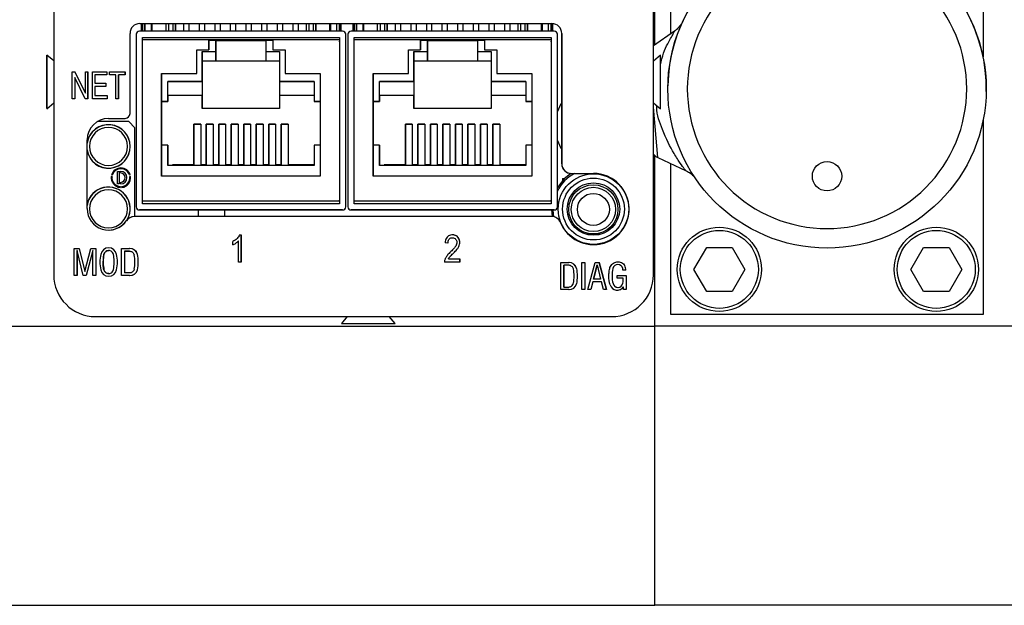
# Model space of a CAD drawing. Header units: inches. Extents: x 7.8 to 27.2, y 2.2 to 17.8.
# Tile 4 of 11: x 15.8 to 17.4, y 15.5 to 16.4. Entities that reach past the tile are written whole.
import ezdxf

# ---------------------------------------------------------------- set-up
doc = ezdxf.new("R2010")
doc.units = ezdxf.units.IN
doc.header["$MEASUREMENT"] = 0

msp = doc.modelspace()

# ---------------------------------------------------------------- linework, layer by layer
at = {"color": 7, "linetype": 'Continuous', "lineweight": 25}
for p, q in [((16.7926, 16.3692), (16.7926, 16.6789)), ((16.8182, 16.3871), (16.8182, 16.6622)), ((17.3182, 16.6622), (17.3182, 16.3499)), ((15.8296, 16.6092), (15.8296, 16.001)), ((15.8296, 16.6092), (15.8296, 16.001)), ((16.7902, 16.001), (16.7902, 16.6092)), ((15.9673, 16.4034), (16.6276, 16.4034)), ((15.9697, 16.4034), (15.9697, 16.3913)), ((15.9717, 16.3913), (15.9717, 16.4034)), ((15.9717, 16.4034), (15.9717, 16.3913)), ((15.9757, 16.3913), (15.9757, 16.4034)), ((15.9757, 16.4034), (15.9757, 16.3913)), ((15.9856, 16.4034), (15.9856, 16.3913)), ((16.0094, 16.3913), (16.0094, 16.4034)), ((16.0244, 16.3913), (16.0244, 16.4034)), ((16.0244, 16.4034), (16.0244, 16.3913)), ((16.0374, 16.4034), (16.0374, 16.3913)), ((16.0464, 16.3913), (16.0464, 16.4034)), ((16.0464, 16.3913), (16.0464, 16.4034)), ((16.0624, 16.4034), (16.0624, 16.3913)), ((16.0714, 16.3913), (16.0714, 16.4034)), ((16.0714, 16.3913), (16.0714, 16.4034)), ((16.0874, 16.4034), (16.0874, 16.3913)), ((16.0964, 16.3913), (16.0964, 16.4034)), ((16.0964, 16.3913), (16.0964, 16.4034)), ((16.1124, 16.4034), (16.1124, 16.3913)), ((16.1214, 16.3913), (16.1214, 16.4034)), ((16.1214, 16.3913), (16.1214, 16.4034)), ((16.1374, 16.4034), (16.1374, 16.3913)), ((16.1464, 16.3913), (16.1464, 16.4034)), ((16.1464, 16.3913), (16.1464, 16.4034)), ((16.1624, 16.4034), (16.1624, 16.3913)), ((16.1714, 16.3913), (16.1714, 16.4034)), ((16.1714, 16.3913), (16.1714, 16.4034)), ((16.1874, 16.4034), (16.1874, 16.3913)), ((16.1964, 16.3913), (16.1964, 16.4034)), ((16.1964, 16.3913), (16.1964, 16.4034)), ((16.2124, 16.4034), (16.2124, 16.3913)), ((16.2214, 16.3913), (16.2214, 16.4034)), ((16.2214, 16.3913), (16.2214, 16.4034)), ((16.2344, 16.3913), (16.2344, 16.4034)), ((16.2494, 16.4034), (16.2494, 16.3913)), ((16.2494, 16.3913), (16.2494, 16.4034)), ((16.2733, 16.3913), (16.2733, 16.4034)), ((16.2832, 16.3913), (16.2832, 16.4034)), ((16.2872, 16.4034), (16.2872, 16.3913)), ((16.2872, 16.3913), (16.2872, 16.4034)), ((16.2892, 16.3913), (16.2892, 16.4034)), ((16.2892, 16.4034), (16.2892, 16.3913)), ((16.3087, 16.4034), (16.3087, 16.3913)), ((16.3107, 16.3913), (16.3107, 16.4034)), ((16.3107, 16.4034), (16.3107, 16.3913)), ((16.3147, 16.3913), (16.3147, 16.4034)), ((16.3147, 16.4034), (16.3147, 16.3913)), ((16.3246, 16.4034), (16.3246, 16.3913)), ((16.3484, 16.3913), (16.3484, 16.4034)), ((16.3634, 16.3913), (16.3634, 16.4034)), ((16.3634, 16.4034), (16.3634, 16.3913)), ((16.3764, 16.4034), (16.3764, 16.3913)), ((16.3854, 16.3913), (16.3854, 16.4034)), ((16.3854, 16.3913), (16.3854, 16.4034)), ((16.4014, 16.4034), (16.4014, 16.3913)), ((16.4104, 16.3913), (16.4104, 16.4034)), ((16.4104, 16.3913), (16.4104, 16.4034)), ((16.4264, 16.4034), (16.4264, 16.3913)), ((16.4354, 16.3913), (16.4354, 16.4034)), ((16.4354, 16.3913), (16.4354, 16.4034)), ((16.4514, 16.4034), (16.4514, 16.3913)), ((16.4604, 16.3913), (16.4604, 16.4034)), ((16.4604, 16.3913), (16.4604, 16.4034)), ((16.4764, 16.4034), (16.4764, 16.3913)), ((16.4854, 16.3913), (16.4854, 16.4034)), ((16.4854, 16.3913), (16.4854, 16.4034)), ((16.5014, 16.4034), (16.5014, 16.3913)), ((16.5104, 16.3913), (16.5104, 16.4034)), ((16.5104, 16.3913), (16.5104, 16.4034)), ((16.5264, 16.4034), (16.5264, 16.3913)), ((16.5354, 16.3913), (16.5354, 16.4034)), ((16.5354, 16.3913), (16.5354, 16.4034)), ((16.5514, 16.4034), (16.5514, 16.3913)), ((16.5604, 16.3913), (16.5604, 16.4034)), ((16.5604, 16.3913), (16.5604, 16.4034)), ((16.5734, 16.3913), (16.5734, 16.4034)), ((16.5884, 16.4034), (16.5884, 16.3913)), ((16.5884, 16.3913), (16.5884, 16.4034)), ((16.6123, 16.3913), (16.6123, 16.4034)), ((16.6222, 16.3913), (16.6222, 16.4034)), ((16.6262, 16.4034), (16.6262, 16.3913)), ((16.6262, 16.3913), (16.6262, 16.4034)), ((16.6282, 16.3913), (16.6282, 16.4034)), ((16.6282, 16.4034), (16.6282, 16.3913)), ((15.9517, 16.2594), (15.9517, 16.3877)), ((16.2922, 16.3913), (15.9667, 16.3913)), ((16.6312, 16.3913), (16.3057, 16.3913)), ((16.6432, 16.3877), (16.6432, 16.1789)), ((16.6432, 16.3877), (16.6432, 16.3877)), ((16.6432, 16.1789), (16.6432, 16.3877)), ((16.8239, 16.3911), (16.7902, 16.3675)), ((15.9617, 16.3863), (15.9617, 16.1098)), ((15.9717, 16.3813), (16.2872, 16.3813)), ((15.9717, 16.1148), (15.9717, 16.3813)), ((15.9717, 16.3813), (15.9717, 16.3813)), ((15.9717, 16.3813), (16.2872, 16.3813)), ((15.9717, 16.1188), (15.9717, 16.3773)), ((16.0782, 16.3773), (15.9717, 16.3773)), ((16.0782, 16.3613), (16.0782, 16.3773)), ((16.0782, 16.3773), (16.1807, 16.3773)), ((16.0782, 16.3773), (16.0782, 16.3773)), ((16.1807, 16.3773), (16.0782, 16.3773)), ((16.0894, 16.3763), (16.0782, 16.3763)), ((16.0782, 16.3753), (16.0782, 16.3613)), ((16.0802, 16.3763), (16.0803, 16.3773)), ((16.0886, 16.3773), (16.0887, 16.3763)), ((16.0887, 16.3763), (16.0886, 16.3773)), ((16.0894, 16.3588), (16.0894, 16.3763)), ((16.0894, 16.3763), (16.0894, 16.3438)), ((16.0894, 16.3763), (16.0894, 16.3763)), ((16.0894, 16.3763), (16.1694, 16.3763)), ((16.0964, 16.3763), (16.0964, 16.3773)), ((16.0964, 16.3763), (16.0964, 16.3773)), ((16.1124, 16.3773), (16.1124, 16.3763)), ((16.1214, 16.3763), (16.1214, 16.3773)), ((16.1214, 16.3763), (16.1214, 16.3773)), ((16.1374, 16.3773), (16.1374, 16.3763)), ((16.1464, 16.3763), (16.1464, 16.3773)), ((16.1464, 16.3763), (16.1464, 16.3773)), ((16.1624, 16.3773), (16.1624, 16.3763)), ((16.1694, 16.3763), (16.1694, 16.3588)), ((16.1807, 16.3763), (16.1694, 16.3763)), ((16.1702, 16.3763), (16.1703, 16.3773)), ((16.1786, 16.3773), (16.1787, 16.3763)), ((16.1787, 16.3763), (16.1786, 16.3773)), ((16.1807, 16.3773), (16.1807, 16.3613)), ((16.2872, 16.3773), (16.1807, 16.3773)), ((16.2872, 16.3813), (16.2872, 16.1148)), ((16.2872, 16.3773), (16.2872, 16.1188)), ((16.2872, 16.3741), (16.2872, 16.3753)), ((16.2972, 16.1098), (16.2972, 16.3863)), ((16.2972, 16.3863), (16.2972, 16.3863)), ((16.2972, 16.1098), (16.2972, 16.3863)), ((16.3007, 16.3863), (16.3007, 16.1098)), ((16.3107, 16.3813), (16.6262, 16.3813)), ((16.3107, 16.1148), (16.3107, 16.3813)), ((16.3107, 16.3813), (16.3107, 16.3813)), ((16.3107, 16.3813), (16.6262, 16.3813)), ((16.4172, 16.3773), (16.3107, 16.3773)), ((16.3107, 16.1188), (16.3107, 16.3773)), ((16.4172, 16.3773), (16.5197, 16.3773)), ((16.4172, 16.3613), (16.4172, 16.3773)), ((16.4172, 16.3773), (16.4172, 16.3773)), ((16.5197, 16.3773), (16.4172, 16.3773)), ((16.4284, 16.3763), (16.4172, 16.3763)), ((16.4172, 16.3753), (16.4172, 16.3613)), ((16.4192, 16.3763), (16.4193, 16.3773)), ((16.4276, 16.3773), (16.4277, 16.3763)), ((16.4277, 16.3763), (16.4276, 16.3773)), ((16.4284, 16.3588), (16.4284, 16.3763)), ((16.4284, 16.3763), (16.4284, 16.3438)), ((16.4284, 16.3763), (16.4284, 16.3763)), ((16.4284, 16.3763), (16.5084, 16.3763)), ((16.4354, 16.3763), (16.4354, 16.3773)), ((16.4354, 16.3763), (16.4354, 16.3773)), ((16.4514, 16.3773), (16.4514, 16.3763)), ((16.4604, 16.3763), (16.4604, 16.3773)), ((16.4604, 16.3763), (16.4604, 16.3773)), ((16.4764, 16.3773), (16.4764, 16.3763)), ((16.4854, 16.3763), (16.4854, 16.3773)), ((16.4854, 16.3763), (16.4854, 16.3773)), ((16.5014, 16.3773), (16.5014, 16.3763)), ((16.5084, 16.3763), (16.5084, 16.3588)), ((16.5197, 16.3763), (16.5084, 16.3763)), ((16.5092, 16.3763), (16.5093, 16.3773)), ((16.5176, 16.3773), (16.5177, 16.3763)), ((16.5177, 16.3763), (16.5176, 16.3773)), ((16.6262, 16.3773), (16.5197, 16.3773)), ((16.5197, 16.3773), (16.5197, 16.3613)), ((16.6262, 16.3813), (16.6262, 16.1148)), ((16.6262, 16.3773), (16.6262, 16.1188)), ((16.6262, 16.3741), (16.6262, 16.3753)), ((16.6362, 16.1098), (16.6362, 16.3863)), ((16.6362, 16.3863), (16.6362, 16.3863)), ((16.6362, 16.1323), (16.6362, 16.3863)), ((16.0586, 16.3613), (16.0782, 16.3613)), ((16.0586, 16.3233), (16.0586, 16.3613)), ((16.0586, 16.3613), (16.0782, 16.3613)), ((16.0586, 16.3613), (16.0586, 16.3613)), ((16.0586, 16.3233), (16.0586, 16.3613)), ((16.0674, 16.3108), (16.0674, 16.3588)), ((16.0674, 16.3588), (16.0894, 16.3588)), ((16.0782, 16.3613), (16.0782, 16.3613)), ((16.1694, 16.3588), (16.1914, 16.3588)), ((16.1807, 16.3613), (16.2003, 16.3613)), ((16.1807, 16.3613), (16.2003, 16.3613)), ((16.1807, 16.3613), (16.1807, 16.3613)), ((16.1914, 16.3588), (16.1914, 16.3108)), ((16.2003, 16.3613), (16.2003, 16.3233)), ((16.3976, 16.3613), (16.4172, 16.3613)), ((16.3976, 16.3233), (16.3976, 16.3613)), ((16.3976, 16.3613), (16.4172, 16.3613)), ((16.3976, 16.3613), (16.3976, 16.3613)), ((16.3976, 16.3233), (16.3976, 16.3613)), ((16.4064, 16.3108), (16.4064, 16.3588)), ((16.4064, 16.3588), (16.4284, 16.3588)), ((16.4172, 16.3613), (16.4172, 16.3613)), ((16.5084, 16.3588), (16.5304, 16.3588)), ((16.5197, 16.3613), (16.5393, 16.3613)), ((16.5197, 16.3613), (16.5393, 16.3613)), ((16.5197, 16.3613), (16.5197, 16.3613)), ((16.5304, 16.3588), (16.5304, 16.3108)), ((16.5393, 16.3613), (16.5393, 16.3233)), ((15.8296, 16.3437), (15.8187, 16.353)), ((15.8187, 16.34), (15.8187, 16.3168)), ((16.0674, 16.3438), (16.0674, 16.3438)), ((16.0674, 16.3438), (16.0674, 16.2673)), ((16.0674, 16.3438), (16.0894, 16.3438)), ((16.0674, 16.3438), (16.0894, 16.3438)), ((16.0894, 16.3438), (16.0894, 16.3438)), ((16.0894, 16.3438), (16.1694, 16.3438)), ((16.1694, 16.3438), (16.1914, 16.3438)), ((16.1694, 16.3438), (16.1914, 16.3438)), ((16.1694, 16.3438), (16.1694, 16.3438)), ((16.4064, 16.3438), (16.4064, 16.3438)), ((16.4064, 16.3438), (16.4064, 16.2673)), ((16.4064, 16.3438), (16.4284, 16.3438)), ((16.4064, 16.3438), (16.4284, 16.3438)), ((16.4284, 16.3438), (16.4284, 16.3438)), ((16.4284, 16.3438), (16.5084, 16.3438)), ((16.5084, 16.3438), (16.5304, 16.3438)), ((16.5084, 16.3438), (16.5304, 16.3438)), ((16.5084, 16.3438), (16.5084, 16.3438)), ((16.8017, 16.353), (16.7902, 16.3433)), ((15.8592, 16.3262), (15.8635, 16.3262)), ((15.8592, 16.2829), (15.8592, 16.3262)), ((15.8635, 16.3262), (15.8802, 16.2922)), ((15.8802, 16.2922), (15.8635, 16.3262)), ((15.8802, 16.3262), (15.8842, 16.3262)), ((15.8802, 16.2922), (15.8802, 16.3262)), ((15.8842, 16.3262), (15.8842, 16.2829)), ((15.8842, 16.2829), (15.8842, 16.3262)), ((15.8914, 16.3262), (15.9144, 16.3262)), ((15.8914, 16.2829), (15.8914, 16.3262)), ((15.9144, 16.3262), (15.9144, 16.3211)), ((15.9144, 16.3262), (15.9144, 16.3211)), ((15.9186, 16.3262), (15.9438, 16.3262)), ((15.9186, 16.3211), (15.9186, 16.3262)), ((15.9438, 16.3262), (15.9438, 16.3211)), ((15.9438, 16.3211), (15.9438, 16.3262)), ((15.8187, 16.3168), (15.8187, 16.3033)), ((15.8187, 16.3168), (15.8187, 16.3168)), ((15.8799, 16.2829), (15.8632, 16.3169)), ((15.8632, 16.3169), (15.8632, 16.2829)), ((15.8632, 16.3169), (15.8632, 16.2829)), ((15.8632, 16.3169), (15.8632, 16.3169)), ((15.8956, 16.3211), (15.8956, 16.3078)), ((15.9144, 16.3211), (15.8956, 16.3211)), ((15.8956, 16.3211), (15.8956, 16.3078)), ((15.8956, 16.3211), (15.8956, 16.3211)), ((15.8956, 16.3078), (15.9132, 16.3078)), ((15.8956, 16.3078), (15.8956, 16.3078)), ((15.9132, 16.3078), (15.9132, 16.3027)), ((15.9132, 16.3078), (15.9132, 16.3027)), ((15.9291, 16.3211), (15.9186, 16.3211)), ((15.9291, 16.2829), (15.9291, 16.3211)), ((15.9438, 16.3211), (15.9333, 16.3211)), ((15.9333, 16.3211), (15.9333, 16.2829)), ((15.9333, 16.2829), (15.9333, 16.3211)), ((15.9333, 16.3211), (15.9333, 16.3211)), ((16.0024, 16.3233), (16.0586, 16.3233)), ((16.0024, 16.1588), (16.0024, 16.3233)), ((16.0024, 16.3233), (16.0024, 16.3233)), ((16.0024, 16.3233), (16.0586, 16.3233)), ((16.0024, 16.3233), (16.0024, 16.1588)), ((16.0122, 16.3108), (16.0674, 16.3108)), ((16.0122, 16.2786), (16.0122, 16.3108)), ((16.0674, 16.3108), (16.0122, 16.3108)), ((16.0122, 16.3108), (16.0122, 16.3108)), ((16.0122, 16.2883), (16.0122, 16.3108)), ((16.0586, 16.3233), (16.0586, 16.3233)), ((16.0674, 16.3108), (16.0674, 16.2883)), ((16.0674, 16.3108), (16.0674, 16.3108)), ((16.1914, 16.3108), (16.2467, 16.3108)), ((16.2467, 16.3108), (16.1914, 16.3108)), ((16.1914, 16.3108), (16.1914, 16.3108)), ((16.1914, 16.3108), (16.1914, 16.2883)), ((16.2003, 16.3233), (16.2564, 16.3233)), ((16.2003, 16.3233), (16.2003, 16.3233)), ((16.2003, 16.3233), (16.2564, 16.3233)), ((16.2467, 16.3108), (16.2467, 16.2786)), ((16.2564, 16.3233), (16.2564, 16.1588)), ((16.3414, 16.3233), (16.3976, 16.3233)), ((16.3414, 16.1588), (16.3414, 16.3233)), ((16.3414, 16.3233), (16.3414, 16.3233)), ((16.3414, 16.3233), (16.3976, 16.3233)), ((16.3414, 16.3233), (16.3414, 16.1588)), ((16.3512, 16.3108), (16.4064, 16.3108)), ((16.3512, 16.2786), (16.3512, 16.3108)), ((16.4064, 16.3108), (16.3512, 16.3108)), ((16.3512, 16.3108), (16.3512, 16.3108)), ((16.3512, 16.2883), (16.3512, 16.3108)), ((16.3976, 16.3233), (16.3976, 16.3233)), ((16.4064, 16.3108), (16.4064, 16.3108)), ((16.4064, 16.3108), (16.4064, 16.2883)), ((16.5304, 16.3108), (16.5857, 16.3108)), ((16.5857, 16.3108), (16.5304, 16.3108)), ((16.5304, 16.3108), (16.5304, 16.3108)), ((16.5304, 16.3108), (16.5304, 16.2883)), ((16.5393, 16.3233), (16.5954, 16.3233)), ((16.5393, 16.3233), (16.5393, 16.3233)), ((16.5393, 16.3233), (16.5954, 16.3233)), ((16.5857, 16.3108), (16.5857, 16.2786)), ((16.5954, 16.3233), (16.5954, 16.1588)), ((15.8802, 16.2922), (15.8802, 16.2922)), ((15.8956, 16.3027), (15.8956, 16.288)), ((15.9132, 16.3027), (15.8956, 16.3027)), ((15.8956, 16.3027), (15.8956, 16.288)), ((15.8956, 16.3027), (15.8956, 16.3027)), ((15.8187, 16.267), (15.8296, 16.2763)), ((15.8632, 16.2829), (15.8592, 16.2829)), ((15.8842, 16.2829), (15.8799, 16.2829)), ((15.9152, 16.2829), (15.8914, 16.2829)), ((15.8956, 16.288), (15.9152, 16.288)), ((15.8956, 16.288), (15.8956, 16.288)), ((15.9152, 16.288), (15.9152, 16.2829)), ((15.9152, 16.288), (15.9152, 16.2829)), ((15.9333, 16.2829), (15.9291, 16.2829)), ((16.0024, 16.2786), (16.0122, 16.2786)), ((16.0122, 16.2786), (16.0024, 16.2786)), ((16.0122, 16.2883), (16.0122, 16.2883)), ((16.0122, 16.2883), (16.0122, 16.2786)), ((16.0674, 16.2883), (16.0122, 16.2883)), ((16.0674, 16.2883), (16.0122, 16.2883)), ((16.0122, 16.2786), (16.0122, 16.2786)), ((16.0674, 16.2673), (16.0674, 16.2883)), ((16.0674, 16.2883), (16.0674, 16.2883)), ((16.2467, 16.2883), (16.1914, 16.2883)), ((16.2467, 16.2883), (16.1914, 16.2883)), ((16.1914, 16.2883), (16.1914, 16.2883)), ((16.1914, 16.2883), (16.1914, 16.2673)), ((16.2467, 16.2786), (16.2564, 16.2786)), ((16.2564, 16.2786), (16.2467, 16.2786)), ((16.2467, 16.2786), (16.2467, 16.2786)), ((16.3414, 16.2786), (16.3512, 16.2786)), ((16.3512, 16.2786), (16.3414, 16.2786)), ((16.3512, 16.2883), (16.3512, 16.2883)), ((16.3512, 16.2883), (16.3512, 16.2786)), ((16.4064, 16.2883), (16.3512, 16.2883)), ((16.4064, 16.2883), (16.3512, 16.2883)), ((16.3512, 16.2786), (16.3512, 16.2786)), ((16.4064, 16.2673), (16.4064, 16.2883)), ((16.4064, 16.2883), (16.4064, 16.2883)), ((16.5857, 16.2883), (16.5304, 16.2883)), ((16.5857, 16.2883), (16.5304, 16.2883)), ((16.5304, 16.2883), (16.5304, 16.2883)), ((16.5304, 16.2883), (16.5304, 16.2673)), ((16.5857, 16.2786), (16.5954, 16.2786)), ((16.5954, 16.2786), (16.5857, 16.2786)), ((16.5857, 16.2786), (16.5857, 16.2786)), ((16.7902, 16.2767), (16.8017, 16.267)), ((16.1914, 16.2673), (16.0674, 16.2673)), ((16.5304, 16.2673), (16.4064, 16.2673)), ((15.9497, 16.2466), (15.8995, 16.2466)), ((15.9174, 16.2516), (15.9439, 16.2516)), ((15.9497, 16.2466), (15.9597, 16.2366)), ((17.3182, 16.2487), (17.3182, 15.9372)), ((15.9597, 16.0944), (15.9597, 16.2366)), ((16.0539, 16.2423), (16.0649, 16.2423)), ((16.0539, 16.1773), (16.0539, 16.2423)), ((16.0539, 16.2423), (16.0539, 16.2423)), ((16.0649, 16.2423), (16.0539, 16.2423)), ((16.0539, 16.2423), (16.0539, 16.1773)), ((16.0649, 16.2423), (16.0649, 16.1773)), ((16.0739, 16.2423), (16.0849, 16.2423)), ((16.0739, 16.1773), (16.0739, 16.2423)), ((16.0739, 16.2423), (16.0739, 16.2423)), ((16.0849, 16.2423), (16.0739, 16.2423)), ((16.0739, 16.2423), (16.0739, 16.1773)), ((16.0849, 16.2423), (16.0849, 16.1773)), ((16.0939, 16.2423), (16.1049, 16.2423)), ((16.0939, 16.1773), (16.0939, 16.2423)), ((16.0939, 16.2423), (16.0939, 16.2423)), ((16.1049, 16.2423), (16.0939, 16.2423)), ((16.0939, 16.2423), (16.0939, 16.1773)), ((16.1049, 16.2423), (16.1049, 16.1773)), ((16.1139, 16.2423), (16.1249, 16.2423)), ((16.1139, 16.1773), (16.1139, 16.2423)), ((16.1139, 16.2423), (16.1139, 16.2423)), ((16.1249, 16.2423), (16.1139, 16.2423)), ((16.1139, 16.2423), (16.1139, 16.1773)), ((16.1249, 16.2423), (16.1249, 16.1773)), ((16.1339, 16.2423), (16.1449, 16.2423)), ((16.1339, 16.1773), (16.1339, 16.2423)), ((16.1339, 16.2423), (16.1339, 16.2423)), ((16.1449, 16.2423), (16.1339, 16.2423)), ((16.1339, 16.2423), (16.1339, 16.1773)), ((16.1449, 16.2423), (16.1449, 16.1773)), ((16.1539, 16.2423), (16.1649, 16.2423)), ((16.1539, 16.1773), (16.1539, 16.2423)), ((16.1539, 16.2423), (16.1539, 16.2423)), ((16.1649, 16.2423), (16.1539, 16.2423)), ((16.1539, 16.2423), (16.1539, 16.1773)), ((16.1649, 16.2423), (16.1649, 16.1773)), ((16.1739, 16.2423), (16.1849, 16.2423)), ((16.1739, 16.1773), (16.1739, 16.2423)), ((16.1739, 16.2423), (16.1739, 16.2423)), ((16.1849, 16.2423), (16.1739, 16.2423)), ((16.1739, 16.2423), (16.1739, 16.1773)), ((16.1849, 16.2423), (16.1849, 16.1773)), ((16.1939, 16.2423), (16.2049, 16.2423)), ((16.1939, 16.1773), (16.1939, 16.2423)), ((16.1939, 16.2423), (16.1939, 16.2423)), ((16.2049, 16.2423), (16.1939, 16.2423)), ((16.1939, 16.2423), (16.1939, 16.1773)), ((16.2049, 16.2423), (16.2049, 16.1773)), ((16.3929, 16.2423), (16.4039, 16.2423)), ((16.3929, 16.1773), (16.3929, 16.2423)), ((16.3929, 16.2423), (16.3929, 16.2423)), ((16.4039, 16.2423), (16.3929, 16.2423)), ((16.3929, 16.2423), (16.3929, 16.1773)), ((16.4039, 16.2423), (16.4039, 16.1773)), ((16.4129, 16.2423), (16.4239, 16.2423)), ((16.4129, 16.1773), (16.4129, 16.2423)), ((16.4129, 16.2423), (16.4129, 16.2423)), ((16.4239, 16.2423), (16.4129, 16.2423)), ((16.4129, 16.2423), (16.4129, 16.1773)), ((16.4239, 16.2423), (16.4239, 16.1773)), ((16.4329, 16.2423), (16.4439, 16.2423)), ((16.4329, 16.1773), (16.4329, 16.2423)), ((16.4329, 16.2423), (16.4329, 16.2423)), ((16.4439, 16.2423), (16.4329, 16.2423)), ((16.4329, 16.2423), (16.4329, 16.1773)), ((16.4439, 16.2423), (16.4439, 16.1773)), ((16.4529, 16.2423), (16.4639, 16.2423)), ((16.4529, 16.1773), (16.4529, 16.2423)), ((16.4529, 16.2423), (16.4529, 16.2423)), ((16.4639, 16.2423), (16.4529, 16.2423)), ((16.4529, 16.2423), (16.4529, 16.1773)), ((16.4639, 16.2423), (16.4639, 16.1773)), ((16.4729, 16.2423), (16.4839, 16.2423)), ((16.4729, 16.1773), (16.4729, 16.2423)), ((16.4729, 16.2423), (16.4729, 16.2423)), ((16.4839, 16.2423), (16.4729, 16.2423)), ((16.4729, 16.2423), (16.4729, 16.1773)), ((16.4839, 16.2423), (16.4839, 16.1773)), ((16.4929, 16.2423), (16.5039, 16.2423)), ((16.4929, 16.1773), (16.4929, 16.2423)), ((16.4929, 16.2423), (16.4929, 16.2423)), ((16.5039, 16.2423), (16.4929, 16.2423)), ((16.4929, 16.2423), (16.4929, 16.1773)), ((16.5039, 16.2423), (16.5039, 16.1773)), ((16.5129, 16.2423), (16.5239, 16.2423)), ((16.5129, 16.1773), (16.5129, 16.2423)), ((16.5129, 16.2423), (16.5129, 16.2423)), ((16.5239, 16.2423), (16.5129, 16.2423)), ((16.5129, 16.2423), (16.5129, 16.1773)), ((16.5239, 16.2423), (16.5239, 16.1773)), ((16.5329, 16.2423), (16.5439, 16.2423)), ((16.5329, 16.1773), (16.5329, 16.2423)), ((16.5329, 16.2423), (16.5329, 16.2423)), ((16.5439, 16.2423), (16.5329, 16.2423)), ((16.5329, 16.2423), (16.5329, 16.1773)), ((16.5439, 16.2423), (16.5439, 16.1773)), ((16.6432, 16.2347), (16.6432, 16.2439)), ((15.8829, 16.1071), (15.8829, 16.2171)), ((16.0122, 16.2086), (16.0024, 16.2086)), ((16.0122, 16.1763), (16.0122, 16.2086)), ((16.0122, 16.2086), (16.0122, 16.2086)), ((16.0122, 16.2086), (16.0122, 16.1763)), ((16.2467, 16.2086), (16.2467, 16.1763)), ((16.2564, 16.2086), (16.2467, 16.2086)), ((16.3512, 16.2086), (16.3414, 16.2086)), ((16.3512, 16.1763), (16.3512, 16.2086)), ((16.3512, 16.2086), (16.3512, 16.2086)), ((16.3512, 16.2086), (16.3512, 16.1763)), ((16.5857, 16.2086), (16.5857, 16.1763)), ((16.5954, 16.2086), (16.5857, 16.2086)), ((16.7926, 15.9189), (16.7926, 16.1919)), ((16.7973, 16.1888), (16.8423, 16.1678)), ((15.9317, 16.1666), (15.9367, 16.1666)), ((15.9317, 16.1466), (15.9317, 16.1666)), ((16.2467, 16.1763), (16.0122, 16.1763)), ((16.0199, 16.1763), (16.0199, 16.1773)), ((16.0199, 16.1773), (16.0199, 16.1773)), ((16.0199, 16.1773), (16.0199, 16.1763)), ((16.0199, 16.1773), (16.0539, 16.1773)), ((16.0539, 16.1773), (16.0199, 16.1773)), ((16.0539, 16.1773), (16.0539, 16.1773)), ((16.0649, 16.1773), (16.0739, 16.1773)), ((16.0739, 16.1773), (16.0649, 16.1773)), ((16.0649, 16.1773), (16.0649, 16.1773)), ((16.0739, 16.1773), (16.0739, 16.1773)), ((16.0849, 16.1773), (16.0939, 16.1773)), ((16.0939, 16.1773), (16.0849, 16.1773)), ((16.0849, 16.1773), (16.0849, 16.1773)), ((16.0939, 16.1773), (16.0939, 16.1773)), ((16.1049, 16.1773), (16.1139, 16.1773)), ((16.1139, 16.1773), (16.1049, 16.1773)), ((16.1049, 16.1773), (16.1049, 16.1773)), ((16.1139, 16.1773), (16.1139, 16.1773)), ((16.1249, 16.1773), (16.1339, 16.1773)), ((16.1339, 16.1773), (16.1249, 16.1773)), ((16.1249, 16.1773), (16.1249, 16.1773)), ((16.1339, 16.1773), (16.1339, 16.1773)), ((16.1449, 16.1773), (16.1539, 16.1773)), ((16.1539, 16.1773), (16.1449, 16.1773)), ((16.1449, 16.1773), (16.1449, 16.1773)), ((16.1539, 16.1773), (16.1539, 16.1773)), ((16.1649, 16.1773), (16.1739, 16.1773)), ((16.1739, 16.1773), (16.1649, 16.1773)), ((16.1649, 16.1773), (16.1649, 16.1773)), ((16.1739, 16.1773), (16.1739, 16.1773)), ((16.1849, 16.1773), (16.1939, 16.1773)), ((16.1939, 16.1773), (16.1849, 16.1773)), ((16.1849, 16.1773), (16.1849, 16.1773)), ((16.1939, 16.1773), (16.1939, 16.1773)), ((16.2467, 16.1773), (16.2049, 16.1773)), ((16.2049, 16.1773), (16.2049, 16.1773)), ((16.2049, 16.1773), (16.2467, 16.1773)), ((16.5857, 16.1763), (16.3512, 16.1763)), ((16.3589, 16.1763), (16.3589, 16.1773)), ((16.3589, 16.1773), (16.3589, 16.1773)), ((16.3589, 16.1773), (16.3589, 16.1763)), ((16.3589, 16.1773), (16.3929, 16.1773)), ((16.3929, 16.1773), (16.3589, 16.1773)), ((16.3929, 16.1773), (16.3929, 16.1773)), ((16.4039, 16.1773), (16.4129, 16.1773)), ((16.4129, 16.1773), (16.4039, 16.1773)), ((16.4039, 16.1773), (16.4039, 16.1773)), ((16.4129, 16.1773), (16.4129, 16.1773)), ((16.4239, 16.1773), (16.4329, 16.1773)), ((16.4329, 16.1773), (16.4239, 16.1773)), ((16.4239, 16.1773), (16.4239, 16.1773)), ((16.4329, 16.1773), (16.4329, 16.1773)), ((16.4439, 16.1773), (16.4529, 16.1773)), ((16.4529, 16.1773), (16.4439, 16.1773)), ((16.4439, 16.1773), (16.4439, 16.1773)), ((16.4529, 16.1773), (16.4529, 16.1773)), ((16.4639, 16.1773), (16.4729, 16.1773)), ((16.4729, 16.1773), (16.4639, 16.1773)), ((16.4639, 16.1773), (16.4639, 16.1773)), ((16.4729, 16.1773), (16.4729, 16.1773)), ((16.4839, 16.1773), (16.4929, 16.1773)), ((16.4929, 16.1773), (16.4839, 16.1773)), ((16.4839, 16.1773), (16.4839, 16.1773)), ((16.4929, 16.1773), (16.4929, 16.1773)), ((16.5039, 16.1773), (16.5129, 16.1773)), ((16.5129, 16.1773), (16.5039, 16.1773)), ((16.5039, 16.1773), (16.5039, 16.1773)), ((16.5129, 16.1773), (16.5129, 16.1773)), ((16.5239, 16.1773), (16.5329, 16.1773)), ((16.5329, 16.1773), (16.5239, 16.1773)), ((16.5239, 16.1773), (16.5239, 16.1773)), ((16.5329, 16.1773), (16.5329, 16.1773)), ((16.5857, 16.1773), (16.5439, 16.1773)), ((16.5439, 16.1773), (16.5439, 16.1773)), ((16.5439, 16.1773), (16.5857, 16.1773)), ((16.6432, 16.1789), (16.6432, 16.1789)), ((16.8182, 15.9372), (16.8182, 16.179)), ((15.9216, 16.1583), (15.9228, 16.1583)), ((15.9234, 16.1608), (15.9221, 16.1608)), ((15.9342, 16.1641), (15.9342, 16.1466)), ((15.9367, 16.1641), (15.9342, 16.1641)), ((15.9522, 16.1608), (15.9509, 16.1608)), ((15.9515, 16.1583), (15.9527, 16.1583)), ((16.2564, 16.1588), (16.0024, 16.1588)), ((16.5954, 16.1588), (16.3414, 16.1588)), ((16.6447, 16.155), (16.6474, 16.155)), ((16.6447, 16.155), (16.6447, 16.1523)), ((16.6588, 16.1633), (16.6941, 16.1633)), ((16.6588, 16.1633), (16.6588, 16.1633)), ((16.6941, 16.1558), (16.6941, 16.1558)), ((15.9342, 16.1466), (15.9317, 16.1466)), ((15.9358, 16.1422), (15.9358, 16.141)), ((15.9367, 16.1466), (15.9367, 16.1491)), ((15.9385, 16.141), (15.9385, 16.1422)), ((16.2872, 16.1188), (15.9717, 16.1188)), ((16.2872, 16.1188), (16.2872, 16.1208)), ((16.6262, 16.1188), (16.3107, 16.1188)), ((16.6262, 16.1188), (16.6262, 16.1208)), ((16.2922, 16.1048), (15.9667, 16.1048)), ((15.9667, 16.1048), (15.9667, 16.1048)), ((15.9667, 16.1048), (16.2922, 16.1048)), ((16.2872, 16.1148), (15.9717, 16.1148)), ((16.0607, 16.1048), (16.0607, 16.0944)), ((16.0607, 16.1048), (16.0607, 16.0944)), ((16.1036, 16.0944), (16.1036, 16.1048)), ((16.2922, 16.1048), (16.2922, 16.1048)), ((16.2972, 16.1098), (16.2972, 16.1098)), ((16.6312, 16.1048), (16.3057, 16.1048)), ((16.3057, 16.1048), (16.3057, 16.1048)), ((16.3057, 16.1048), (16.6307, 16.1048)), ((16.6262, 16.1148), (16.3107, 16.1148)), ((16.6266, 16.1048), (16.6277, 16.0944)), ((15.9458, 16.0876), (15.9458, 16.0876)), ((15.9587, 16.0944), (15.9586, 16.0944)), ((16.6269, 16.0944), (15.9587, 16.0944)), ((16.1271, 16.0649), (16.13, 16.0649)), ((16.13, 16.0649), (16.13, 16.0215)), ((16.13, 16.0215), (16.13, 16.0649)), ((16.4682, 16.0605), (16.4682, 16.0605)), ((16.6841, 16.0677), (16.6841, 16.0664)), ((16.7037, 16.0664), (16.6841, 16.0664)), ((16.6841, 16.0664), (16.6841, 16.0655)), ((16.6941, 16.0568), (16.6941, 16.0568)), ((16.7037, 16.0664), (16.7037, 16.0677)), ((16.7037, 16.0654), (16.7037, 16.0664)), ((15.862, 16.043), (15.8703, 16.043)), ((15.862, 15.9998), (15.862, 16.043)), ((15.8667, 16.04), (15.8667, 15.9998)), ((15.8668, 16.04), (15.8667, 16.04)), ((15.8668, 16.04), (15.8668, 15.9998)), ((15.8768, 15.9998), (15.8668, 16.04)), ((15.8703, 16.043), (15.8791, 16.0065)), ((15.8703, 16.043), (15.8791, 16.0065)), ((15.8791, 16.0065), (15.8887, 16.043)), ((15.892, 16.04), (15.8816, 15.9998)), ((15.892, 16.04), (15.8816, 15.9998)), ((15.8887, 16.043), (15.8967, 16.043)), ((15.892, 15.9998), (15.892, 16.04)), ((15.892, 16.04), (15.892, 16.04)), ((15.8967, 16.043), (15.8967, 15.9998)), ((15.8967, 16.043), (15.8967, 15.9998)), ((15.9176, 16.0398), (15.9176, 16.0398)), ((15.9382, 15.9997), (15.9382, 16.0431)), ((15.9382, 16.0431), (15.9509, 16.0431)), ((16.1164, 16.0489), (16.1164, 16.0541)), ((16.1255, 16.0215), (16.1255, 16.0553)), ((16.1255, 16.0553), (16.1255, 16.0553)), ((16.461, 16.0518), (16.4563, 16.0523)), ((16.6941, 16.0493), (16.6941, 16.0493)), ((16.855, 16.0097), (16.8754, 16.0449)), ((16.8754, 16.0449), (16.9161, 16.0449)), ((16.9161, 16.0449), (16.9364, 16.0097)), ((17.2025, 16.0097), (17.2229, 16.0449)), ((17.2229, 16.0449), (17.2636, 16.0449)), ((17.2636, 16.0449), (17.2839, 16.0097)), ((15.9099, 16.0335), (15.9099, 16.0335)), ((15.9303, 16.0337), (15.9303, 16.0337)), ((15.9431, 16.0389), (15.9431, 16.0389)), ((15.9507, 16.0388), (15.9431, 16.0389)), ((15.9431, 16.0389), (15.9431, 16.0039)), ((15.9431, 16.0389), (15.9431, 16.0039)), ((15.9507, 16.0389), (15.9507, 16.0389)), ((15.9636, 16.0337), (15.9636, 16.0337)), ((16.4618, 16.0265), (16.48, 16.0265)), ((16.4618, 16.0265), (16.4618, 16.0265)), ((16.4637, 16.0294), (16.4637, 16.0294)), ((16.48, 16.0265), (16.48, 16.0214)), ((16.48, 16.0214), (16.48, 16.0265)), ((15.9303, 16.0091), (15.9303, 16.0091)), ((15.9636, 16.0091), (15.9636, 16.0091)), ((16.13, 16.0215), (16.1255, 16.0215)), ((16.48, 16.0214), (16.4554, 16.0214)), ((16.6417, 15.9772), (16.6417, 16.0206)), ((16.6417, 16.0206), (16.6544, 16.0206)), ((16.6466, 16.0164), (16.6466, 16.0164)), ((16.6466, 15.9814), (16.6466, 16.0164)), ((16.6466, 16.0164), (16.6466, 15.9814)), ((16.6542, 16.0163), (16.6466, 16.0164)), ((16.6542, 16.0164), (16.6542, 16.0164)), ((16.6671, 16.0112), (16.6671, 16.0112)), ((16.6752, 16.0208), (16.6803, 16.0208)), ((16.6752, 15.9772), (16.6752, 16.0208)), ((16.6803, 16.0208), (16.6803, 15.9772)), ((16.6803, 16.0208), (16.6803, 15.9772)), ((16.685, 15.9772), (16.6969, 16.0205)), ((16.6942, 15.9942), (16.6999, 16.0167)), ((16.6999, 16.0167), (16.6942, 15.9942)), ((16.6969, 16.0205), (16.7031, 16.0205)), ((16.6999, 16.0167), (16.7056, 15.9942)), ((16.6999, 16.0167), (16.6999, 16.0167)), ((16.7031, 16.0205), (16.7151, 15.9772)), ((16.7151, 15.9772), (16.7031, 16.0205)), ((16.7253, 16.0111), (16.7253, 16.0111)), ((16.7331, 16.0175), (16.7331, 16.0175)), ((16.746, 16.0083), (16.7412, 16.0083)), ((16.7443, 16.0157), (16.7443, 16.0157)), ((16.8754, 15.9744), (16.855, 16.0097)), ((16.9364, 16.0097), (16.9161, 15.9744)), ((17.2229, 15.9744), (17.2025, 16.0097)), ((17.2839, 16.0097), (17.2636, 15.9744)), ((15.8296, 16.001), (15.8296, 16.001)), ((15.8668, 15.9998), (15.862, 15.9998)), ((15.8816, 15.9998), (15.8768, 15.9998)), ((15.8791, 16.0065), (15.8791, 16.0065)), ((15.8967, 15.9998), (15.892, 15.9998)), ((15.9176, 16.003), (15.9176, 16.003)), ((15.9509, 15.9997), (15.9382, 15.9997)), ((15.9431, 16.0039), (15.9431, 16.0039)), ((16.7056, 15.9942), (16.6942, 15.9942)), ((16.6942, 15.9942), (16.6942, 15.9942)), ((16.7319, 15.9999), (16.7465, 15.9999)), ((16.7319, 15.9956), (16.7319, 15.9999)), ((16.7418, 15.9956), (16.7319, 15.9956)), ((16.7465, 15.9999), (16.7465, 15.9773)), ((16.7465, 15.9999), (16.7465, 15.9773)), ((16.6544, 15.9772), (16.6417, 15.9772)), ((16.6466, 15.9814), (16.6466, 15.9814)), ((16.6671, 15.9866), (16.6671, 15.9866)), ((16.6803, 15.9772), (16.6752, 15.9772)), ((16.6899, 15.9772), (16.685, 15.9772)), ((16.6931, 15.9899), (16.6899, 15.9772)), ((16.6931, 15.9899), (16.6899, 15.9772)), ((16.7067, 15.9899), (16.6931, 15.9899)), ((16.6931, 15.9899), (16.6931, 15.9899)), ((16.71, 15.9772), (16.7067, 15.9899)), ((16.7151, 15.9772), (16.71, 15.9772)), ((16.7254, 15.987), (16.7254, 15.987)), ((16.7332, 15.9809), (16.7332, 15.9809)), ((16.7422, 15.9773), (16.7422, 15.9816)), ((16.7422, 15.9816), (16.7422, 15.9816)), ((16.7465, 15.9773), (16.7422, 15.9773)), ((16.9161, 15.9744), (16.8754, 15.9744)), ((17.2636, 15.9744), (17.2229, 15.9744)), ((15.8965, 15.934), (16.7233, 15.934)), ((15.8965, 15.934), (15.8965, 15.934)), ((16.2998, 15.934), (16.2903, 15.9229)), ((16.3763, 15.9229), (16.3668, 15.934)), ((17.3182, 15.9372), (16.8182, 15.9372)), ((16.7926, 15.9183), (14.4304, 15.9183)), ((16.2903, 15.9229), (16.3763, 15.9229)), ((17.6548, 15.9189), (16.7926, 15.9189)), ((16.7926, 15.714), (16.7926, 15.9189)), ((16.7926, 15.4716), (16.7926, 15.714)), ((16.7926, 15.4721), (17.6548, 15.4721)), ((14.4304, 15.4716), (16.7926, 15.4716))]:
    msp.add_line(p, q, dxfattribs=at)
at = {"color": 8, "linetype": 'Continuous', "lineweight": 25}
for p, q in [((15.9704, 16.3913), (15.9704, 16.4034)), ((15.9709, 16.3913), (15.9709, 16.4034)), ((15.9872, 16.3913), (15.9872, 16.4034)), ((16.0132, 16.4034), (16.0132, 16.3913)), ((16.0207, 16.3913), (16.0207, 16.4034)), ((16.2382, 16.4034), (16.2382, 16.3913)), ((16.2457, 16.3913), (16.2457, 16.4034)), ((16.2717, 16.3913), (16.2717, 16.4034)), ((16.2879, 16.4034), (16.2879, 16.3913)), ((16.2884, 16.3913), (16.2884, 16.4034)), ((16.3094, 16.3913), (16.3094, 16.4034)), ((16.3099, 16.3913), (16.3099, 16.4034)), ((16.3262, 16.3913), (16.3262, 16.4034)), ((16.3522, 16.4034), (16.3522, 16.3913)), ((16.3597, 16.3913), (16.3597, 16.4034)), ((16.5772, 16.4034), (16.5772, 16.3913)), ((16.5847, 16.3913), (16.5847, 16.4034)), ((16.6107, 16.3913), (16.6107, 16.4034)), ((16.6269, 16.4034), (16.6269, 16.3913)), ((16.6274, 16.3913), (16.6274, 16.4034)), ((16.7973, 16.1888), (16.7902, 16.2696)), ((16.6312, 16.1048), (16.6312, 16.1048)), ((16.6362, 16.1098), (16.6362, 16.1098))]:
    msp.add_line(p, q, dxfattribs=at)
at = {"color": 7, "linetype": 'Continuous', "lineweight": 25, "flags": 128}
for points in [[(16.0782, 16.3773), (16.0782, 16.3773), (16.0782, 16.3772), (16.0782, 16.377), (16.0782, 16.3767), (16.0782, 16.3764), (16.0782, 16.3761), (16.0782, 16.3757), (16.0782, 16.3753)], [(16.4172, 16.3773), (16.4172, 16.3773), (16.4172, 16.3772), (16.4172, 16.377), (16.4172, 16.3767), (16.4172, 16.3764), (16.4172, 16.3761), (16.4172, 16.3757), (16.4172, 16.3753)], [(16.0674, 16.3588), (16.0674, 16.3559), (16.0674, 16.3531), (16.0674, 16.3505), (16.0674, 16.3482), (16.0674, 16.3463), (16.0674, 16.345), (16.0674, 16.3441), (16.0674, 16.3438)], [(16.0894, 16.3438), (16.0894, 16.3441), (16.0894, 16.345), (16.0894, 16.3463), (16.0894, 16.3482), (16.0894, 16.3505), (16.0894, 16.3531), (16.0894, 16.3559), (16.0894, 16.3588)], [(16.1694, 16.3588), (16.1694, 16.3559), (16.1694, 16.3531), (16.1694, 16.3505), (16.1694, 16.3482), (16.1694, 16.3463), (16.1694, 16.345), (16.1694, 16.3441), (16.1694, 16.3438)], [(16.4064, 16.3588), (16.4064, 16.3559), (16.4064, 16.3531), (16.4064, 16.3505), (16.4064, 16.3482), (16.4064, 16.3463), (16.4064, 16.345), (16.4064, 16.3441), (16.4064, 16.3438)], [(16.4284, 16.3438), (16.4284, 16.3441), (16.4284, 16.345), (16.4284, 16.3463), (16.4284, 16.3482), (16.4284, 16.3505), (16.4284, 16.3531), (16.4284, 16.3559), (16.4284, 16.3588)], [(16.5084, 16.3588), (16.5084, 16.3559), (16.5084, 16.3531), (16.5084, 16.3505), (16.5084, 16.3482), (16.5084, 16.3463), (16.5084, 16.345), (16.5084, 16.3441), (16.5084, 16.3438)], [(15.8187, 16.31), (15.8187, 16.2961), (15.8187, 16.2836), (15.8187, 16.274), (15.8187, 16.2683), (15.8187, 16.2672), (15.8186, 16.2707), (15.8186, 16.2784), (15.8186, 16.2896), (15.8186, 16.303), (15.8186, 16.3171), (15.8186, 16.3305), (15.8186, 16.3417), (15.8186, 16.3494), (15.8187, 16.3529), (15.8187, 16.3517), (15.8187, 16.346), (15.8187, 16.3364), (15.8187, 16.324), (15.8187, 16.31)], [(16.8017, 16.31), (16.8017, 16.324), (16.8017, 16.3365), (16.8017, 16.346), (16.8017, 16.3517), (16.8017, 16.353)], [(16.6432, 16.2767), (16.6414, 16.2738), (16.6362, 16.2625)], [(16.6362, 16.2161), (16.6414, 16.2049), (16.6432, 16.2019)], [(16.658, 16.1633), (16.6464, 16.154), (16.6362, 16.141)]]:
    msp.add_lwpolyline(points, dxfattribs=at)
at = {"color": 8, "linetype": 'Continuous', "lineweight": 25, "flags": 128}
msp.add_lwpolyline([(16.6307, 16.0939), (16.6299, 16.0986), (16.6295, 16.1048)], dxfattribs=at)
at = {"color": 7, "linetype": 'Continuous', "lineweight": 25}
for centre, radius in [((17.0682, 16.2989), 0.255), ((17.0682, 16.1589), 0.0235), ((16.6941, 16.1063), 0.0565), ((16.6941, 16.1063), 0.0495), ((16.6941, 16.1063), 0.042), ((16.6939, 16.1058), 0.0394), ((16.6939, 16.1058), 0.0354), ((16.6939, 16.1058), 0.0256), ((16.8957, 16.0097), 0.0675), ((16.8957, 16.0097), 0.0625), ((17.2432, 16.0097), 0.0675), ((17.2432, 16.0097), 0.0625)]:
    msp.add_circle(centre, radius, dxfattribs=at)
for centre, radius, start, end in [((17.0682, 16.2997), 0.255, 358.8765, 179.0559), ((15.9673, 16.3877), 0.0156, 90, 180), ((16.6276, 16.3877), 0.0156, 360, 90), ((16.6276, 16.3877), 0.0156, 360, 90), ((15.9667, 16.3863), 0.005, 89.9999, 179.9977), ((16.2922, 16.3863), 0.005, 359.9977, 90), ((16.2922, 16.3863), 0.005, 0.0023, 90.0001), ((16.3057, 16.3863), 0.005, 89.9999, 179.9977), ((16.6312, 16.3863), 0.005, 359.9977, 90), ((16.6312, 16.3863), 0.005, 0.0023, 90.0001), ((-25.6655, 16.2995), 42.4671, 359.95613, 0.01416), ((15.9174, 16.2171), 0.0344, 90, 180), ((15.9439, 16.2594), 0.00781, 270, 0), ((15.9172, 16.2066), 0.0349, 191.691, 168.309), ((15.9172, 16.2066), 0.0347, 189.1007, 170.8993), ((15.9172, 16.2066), 0.0305, 0, 180), ((15.9172, 16.2066), 0.0305, 180, 0), ((16.8056, 16.2066), 0.0197, 218.5597, 245), ((15.9372, 16.1566), 0.0156, 15.8966, 164.1034), ((15.9372, 16.1566), 0.0144, 17.2582, 162.7418), ((15.9367, 16.1566), 0.01, 270, 90), ((16.6588, 16.1789), 0.0156, 180, 270), ((16.6588, 16.1789), 0.0156, 180, 267.0066), ((15.9372, 16.1566), 0.0156, 173.6616, 265.1433), ((15.9372, 16.1566), 0.0144, 173.1321, 264.7383), ((15.9367, 16.1566), 0.0075, 270, 90), ((15.9372, 16.1566), 0.0156, 274.8567, 6.3384), ((15.9372, 16.1566), 0.0144, 275.2617, 6.8679), ((16.6941, 16.1063), 0.057, 202.3082, 90), ((16.6941, 16.1063), 0.057, 270, 90), ((15.9172, 16.1066), 0.0349, 332.1307, 168.309), ((15.9172, 16.1066), 0.0347, 330.5607, 170.8993), ((15.9172, 16.1066), 0.0305, 0, 180), ((15.9174, 16.1071), 0.0344, 180, 325.4959), ((15.9172, 16.1066), 0.0305, 180, 0), ((15.9667, 16.1098), 0.005, 179.9977, 270), ((16.2922, 16.1098), 0.005, 270.0001, 0.0023), ((16.2922, 16.1098), 0.005, 270, 0.0023), ((16.3057, 16.1098), 0.005, 179.9977, 270), ((16.6312, 16.1098), 0.005, 270.0001, 0.0023), ((15.9174, 16.1071), 0.0344, 270, 325.4959), ((15.9587, 16.0787), 0.0156, 90, 145.4959), ((15.9586, 16.0787), 0.0156, 90, 145.4959), ((16.6269, 16.0787), 0.0156, 22.3082, 90), ((15.9176, 16.0313), 0.0129, 10.726, 169.274), ((15.9176, 16.0313), 0.0129, 10.726, 90), ((15.9515, 16.0306), 0.0125, 14.1945, 92.7321), ((15.9515, 16.0306), 0.0125, 14.1945, 90), ((15.9614, 16.0214), 0.0579, 167.7502, 192.2498), ((15.8737, 16.0214), 0.0579, 347.7502, 12.2498), ((15.8737, 16.0214), 0.0579, 347.7502, 12.2498), ((15.9029, 16.0214), 0.0567, 348.2359, 11.7641), ((15.9071, 16.0214), 0.0579, 347.7502, 12.2498), ((15.9071, 16.0214), 0.0579, 347.7502, 12.2498), ((15.9176, 16.0115), 0.0129, 190.726, 349.274), ((15.9176, 16.0115), 0.0129, 270, 349.274), ((15.9515, 16.0122), 0.0125, 267.2679, 345.8055), ((15.9515, 16.0122), 0.0125, 270, 345.8055), ((16.655, 16.0081), 0.0125, 14.1945, 92.7321), ((16.655, 16.0081), 0.0125, 14.1945, 90), ((16.6064, 15.9989), 0.0567, 348.2359, 11.7641), ((16.6106, 15.9989), 0.0579, 347.7502, 12.2498), ((16.6106, 15.9989), 0.0579, 347.7502, 12.2498), ((16.7716, 15.9992), 0.0478, 165.6029, 194.8476), ((16.7716, 15.9992), 0.0478, 165.6029, 194.8476), ((16.7331, 16.0096), 0.00792, 9.5532, 169.0816), ((16.7331, 16.0096), 0.00792, 90, 169.0816), ((16.6872, 16.0036), 0.0542, 4.9792, 7.7827), ((16.7252, 16.0075), 0.0208, 2.2064, 23.2928), ((16.7252, 16.0075), 0.0208, 2.2064, 23.2928), ((15.8965, 16.001), 0.0669, 180, 270), ((15.8965, 16.001), 0.0669, 180, 270), ((16.7233, 16.001), 0.0669, 270, 0), ((16.7125, 15.9942), 0.0293, 346.7425, 2.8106), ((16.655, 15.9897), 0.0125, 267.2679, 345.8055), ((16.655, 15.9897), 0.0125, 270, 345.8055), ((16.7322, 15.9883), 0.012, 197.0663, 325.86), ((16.7332, 15.9889), 0.00802, 193.7358, 349.5139), ((16.7332, 15.9889), 0.00802, 193.7358, 270), ((16.7322, 15.9883), 0.012, 270, 325.86)]:
    msp.add_arc(centre, radius, start, end, dxfattribs=at)
at = {"color": 8, "linetype": 'Continuous', "lineweight": 25}
msp.add_arc((16.6941, 16.1063), 0.0646, 118.1498, 153.638, dxfattribs=at)
at = {"color": 7, "linetype": 'Continuous', "lineweight": 25}
for points, knots in [([(17.0682, 16.0751), (17.0089, 16.0751), (16.9519, 16.0987), (16.868, 16.1826), (16.8444, 16.2396), (16.8444, 16.3582), (16.868, 16.4152), (16.9519, 16.4991), (17.0089, 16.5226), (17.1275, 16.5226), (17.1845, 16.4991), (17.2684, 16.4152), (17.2919, 16.3582), (17.2919, 16.2396), (17.2684, 16.1826), (17.1845, 16.0987), (17.1275, 16.0751), (17.0682, 16.0751)], [0, 0, 0, 0, 0.125, 0.125, 0.25, 0.25, 0.375, 0.375, 0.5, 0.5, 0.625, 0.625, 0.75, 0.75, 0.875, 0.875, 1, 1, 1, 1]), ([(16.8344, 16.4024), (16.8329, 16.4001), (16.8298, 16.3957), (16.8254, 16.3923), (16.8232, 16.3906)], [0, 0, 0, 0, 0.503548, 1, 1, 1, 1]), ([(16.8017, 16.3372), (16.8024, 16.3405), (16.8058, 16.3573), (16.8137, 16.3731), (16.8213, 16.3859), (16.8237, 16.3905), (16.8239, 16.3908), (16.8239, 16.391)], [0, 0, 0, 0, 0.109271, 0.553361, 0.720812, 0.870601, 1, 1, 1, 1]), ([(16.8423, 16.1678), (16.8423, 16.1678), (16.8426, 16.1673), (16.8393, 16.1707), (16.8334, 16.1792), (16.8203, 16.1989), (16.8057, 16.2292), (16.7953, 16.2578), (16.7954, 16.2713), (16.7954, 16.2723)], [0, 0, 0, 0, 0.002799, 0.125876, 0.272715, 0.441666, 0.744755, 0.980258, 1, 1, 1, 1]), ([(16.8428, 16.1676), (16.8452, 16.1663), (16.8501, 16.1638), (16.8539, 16.1599), (16.8558, 16.158)], [0, 0, 0, 0, 0.496391, 1, 1, 1, 1]), ([(16.1271, 16.0649), (16.1263, 16.0631), (16.125, 16.0611), (16.1212, 16.0572), (16.1189, 16.0555), (16.1164, 16.0541)], [0, 0, 0, 0, 0.5, 0.5, 1, 1, 1, 1]), ([(16.461, 16.0518), (16.461, 16.0542), (16.4615, 16.0562), (16.4637, 16.0592), (16.4652, 16.0601), (16.468, 16.0605), (16.469, 16.0605), (16.4708, 16.0601), (16.4716, 16.0598), (16.473, 16.0587), (16.4736, 16.058), (16.4746, 16.0565), (16.4749, 16.0557), (16.4754, 16.0529), (16.4752, 16.0508), (16.4738, 16.0476), (16.4731, 16.0465), (16.4712, 16.044), (16.4693, 16.0417), (16.4667, 16.0391), (16.4647, 16.0372), (16.4637, 16.0362), (16.4611, 16.0335), (16.4597, 16.0319), (16.4577, 16.029), (16.4569, 16.0275), (16.4557, 16.0245), (16.4554, 16.023), (16.4554, 16.0214)], [0, 0, 0, 0, 0.125, 0.125, 0.25, 0.25, 0.3125, 0.3125, 0.375, 0.375, 0.4375, 0.4375, 0.5, 0.5, 0.625, 0.625, 0.6875, 0.6875, 0.75, 0.78125, 0.78125, 0.8125, 0.8125, 0.875, 0.875, 0.9375, 0.9375, 1, 1, 1, 1]), ([(16.4637, 16.0294), (16.4644, 16.0302), (16.4658, 16.0317), (16.4685, 16.0344), (16.4691, 16.035), (16.4703, 16.0361), (16.4719, 16.0377), (16.4732, 16.0392), (16.4755, 16.0418), (16.4765, 16.043), (16.4782, 16.0456), (16.4788, 16.0469), (16.4796, 16.0493), (16.4798, 16.0506), (16.48, 16.0531), (16.4799, 16.0543), (16.4793, 16.0578), (16.4783, 16.0598), (16.4752, 16.0632), (16.4732, 16.0642), (16.4696, 16.0649), (16.4683, 16.0649), (16.4658, 16.0647), (16.4646, 16.0645), (16.4615, 16.0632), (16.4597, 16.0618), (16.4573, 16.0579), (16.4565, 16.0554), (16.4563, 16.0523)], [0, 0, 0, 0, 0.0625, 0.0625, 0.078125, 0.078125, 0.09375, 0.125, 0.125, 0.1875, 0.1875, 0.25, 0.25, 0.3125, 0.3125, 0.375, 0.375, 0.5, 0.5, 0.625, 0.625, 0.6875, 0.6875, 0.75, 0.75, 0.875, 0.875, 1, 1, 1, 1]), ([(16.461, 16.0518), (16.461, 16.0529), (16.4612, 16.055), (16.4624, 16.0577), (16.4644, 16.0596), (16.4666, 16.0604), (16.4678, 16.0604), (16.4682, 16.0604)], [0, 0, 0, 0, 0.263691, 0.4894012, 0.6976547, 0.9046214, 1, 1, 1, 1]), ([(16.4637, 16.0294), (16.4657, 16.0315), (16.4699, 16.0357), (16.4752, 16.041), (16.4785, 16.046), (16.4799, 16.05), (16.4801, 16.0541), (16.4792, 16.058), (16.4772, 16.0613), (16.4738, 16.064), (16.4705, 16.0651), (16.4686, 16.0648), (16.4684, 16.0648)], [0, 0, 0, 0, 0.181478, 0.374499, 0.469683, 0.550264, 0.638221, 0.719534, 0.798296, 0.877067, 0.987323, 1, 1, 1, 1]), ([(15.9252, 16.0093), (15.9266, 16.0165), (15.9267, 16.024), (15.9255, 16.0322), (15.9254, 16.0331), (15.9249, 16.0349), (15.9244, 16.0358), (15.9232, 16.0375), (15.9224, 16.0382), (15.9207, 16.0393), (15.9197, 16.0396), (15.9178, 16.0399), (15.9168, 16.0399), (15.9149, 16.0394), (15.9139, 16.039), (15.9122, 16.0378), (15.9115, 16.0371), (15.9104, 16.0353), (15.9101, 16.0344), (15.9099, 16.0335)], [0, 0, 0, 0, 0.5, 0.5, 0.5625, 0.5625, 0.625, 0.625, 0.6875, 0.6875, 0.75, 0.75, 0.8125, 0.8125, 0.875, 0.875, 0.9375, 0.9375, 1, 1, 1, 1]), ([(15.9099, 16.0335), (15.9102, 16.0344), (15.9108, 16.0364), (15.913, 16.0386), (15.9154, 16.0398), (15.917, 16.0397), (15.9176, 16.0397)], [0, 0, 0, 0, 0.271165, 0.559112, 0.84256, 1, 1, 1, 1]), ([(16.1164, 16.0489), (16.1178, 16.0495), (16.1194, 16.0505), (16.123, 16.0529), (16.1244, 16.0541), (16.1255, 16.0553)], [0, 0, 0, 0, 0.5, 0.5, 1, 1, 1, 1]), ([(15.9099, 16.0335), (15.9085, 16.0263), (15.9084, 16.0188), (15.9097, 16.0106), (15.9098, 16.0097), (15.9102, 16.0079), (15.9107, 16.007), (15.9119, 16.0053), (15.9127, 16.0046), (15.9145, 16.0035), (15.9154, 16.0032), (15.9174, 16.0029), (15.9183, 16.0029), (15.9202, 16.0034), (15.9212, 16.0038), (15.9229, 16.005), (15.9236, 16.0057), (15.9247, 16.0075), (15.9251, 16.0084), (15.9252, 16.0093)], [0, 0, 0, 0, 0.5, 0.5, 0.5625, 0.5625, 0.625, 0.625, 0.6875, 0.6875, 0.75, 0.75, 0.8125, 0.8125, 0.875, 0.875, 0.9375, 0.9375, 1, 1, 1, 1]), ([(15.9176, 16.0031), (15.9172, 16.0031), (15.916, 16.003), (15.9142, 16.0036), (15.9122, 16.0049), (15.9108, 16.0067), (15.9092, 16.0107), (15.9085, 16.0198), (15.9093, 16.028), (15.9099, 16.0335)], [0, 0, 0, 0, 0.032876, 0.096868, 0.163267, 0.22923, 0.292019, 0.528127, 1, 1, 1, 1]), ([(15.9431, 16.0389), (15.9445, 16.0389), (15.9467, 16.0389), (15.9489, 16.0389), (15.9503, 16.0389), (15.951, 16.0389), (15.9533, 16.0386), (15.9548, 16.0379), (15.9572, 16.0358), (15.958, 16.0344), (15.9584, 16.033)], [0, 0, 0, 0, 0.25, 0.375, 0.375, 0.5, 0.5, 0.75, 0.75, 1, 1, 1, 1]), ([(15.9584, 16.0098), (15.9581, 16.0085), (15.9573, 16.0072), (15.9551, 16.0051), (15.9537, 16.0044), (15.9516, 16.0039), (15.9509, 16.0039), (15.9494, 16.0039), (15.947, 16.0039), (15.9446, 16.0039), (15.9431, 16.0039)], [0, 0, 0, 0, 0.25, 0.25, 0.5, 0.5, 0.625, 0.625, 0.75, 1, 1, 1, 1]), ([(16.6619, 16.0105), (16.6616, 16.0119), (16.6607, 16.0133), (16.6583, 16.0154), (16.6568, 16.0161), (16.6545, 16.0164), (16.6538, 16.0164), (16.6524, 16.0164), (16.6502, 16.0164), (16.648, 16.0164), (16.6466, 16.0164)], [0, 0, 0, 0, 0.25, 0.25, 0.5, 0.5, 0.625, 0.625, 0.75, 1, 1, 1, 1]), ([(16.7208, 15.9848), (16.7195, 15.9893), (16.7188, 15.994), (16.7188, 16.0011), (16.7189, 16.0035), (16.7193, 16.007), (16.7195, 16.0082), (16.7199, 16.0105), (16.7201, 16.0116), (16.7213, 16.015), (16.7228, 16.0172), (16.7258, 16.0196), (16.7269, 16.0202), (16.7292, 16.0212), (16.7303, 16.0215), (16.7338, 16.0219), (16.7365, 16.0216), (16.7411, 16.0194), (16.743, 16.0177), (16.7443, 16.0157)], [0, 0, 0, 0, 0.25, 0.25, 0.375, 0.375, 0.4375, 0.4375, 0.5, 0.5, 0.625, 0.625, 0.6875, 0.6875, 0.75, 0.75, 0.875, 0.875, 1, 1, 1, 1]), ([(16.7332, 16.0216), (16.7338, 16.0216), (16.7358, 16.0217), (16.7388, 16.0206), (16.742, 16.0187), (16.7436, 16.0167), (16.7443, 16.0157)], [0, 0, 0, 0, 0.150897, 0.438756, 0.725414, 1, 1, 1, 1]), ([(16.6466, 15.9814), (16.6482, 15.9814), (16.6505, 15.9814), (16.6529, 15.9814), (16.6545, 15.9814), (16.6551, 15.9814), (16.6572, 15.9819), (16.6587, 15.9826), (16.6608, 15.9847), (16.6616, 15.986), (16.6619, 15.9873)], [0, 0, 0, 0, 0.25, 0.375, 0.375, 0.5, 0.5, 0.75, 0.75, 1, 1, 1, 1])]:
    msp.add_open_spline(points, degree=3, knots=knots, dxfattribs=at)
msp.add_open_spline([(16.4618, 16.0265), (16.4623, 16.0274), (16.4629, 16.0284), (16.4637, 16.0294)], degree=3, dxfattribs=at)
msp.add_open_spline([(16.4618, 16.0265), (16.4623, 16.0274), (16.4629, 16.0284), (16.4637, 16.0294)], degree=3, dxfattribs=at)

doc.saveas('drawing.dxf')
